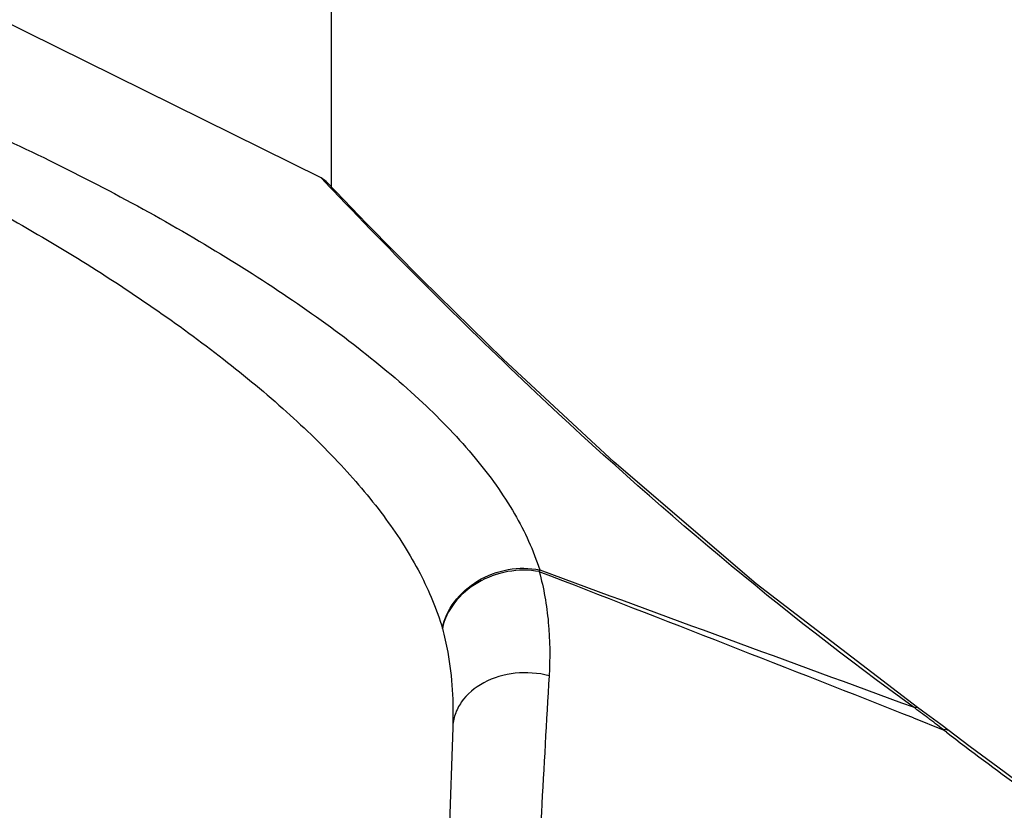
# Model space of a CAD drawing. Header units: millimetres. Extents: x 6 to 407, y 6 to 288.
# Tile 17 of 42: x 325 to 338, y 94 to 105. Entities that reach past the tile are written whole.
import ezdxf

# ---------------------------------------------------------------- set-up
doc = ezdxf.new("R2010")
doc.units = ezdxf.units.MM
doc.header["$LTSCALE"] = 23.1
doc.layers.get('0').update_dxf_attribs({"linetype": 'CONTINUOUS'})
for name, color, linetype in [('DM1-0-1-CLIS-A-TE_DXF_DIMENSION', 7, 'CONTINUOUS'), ('F40742_MAZAKDXF_CONTINUOUS_LINE', 7, 'CONTINUOUS'), ('F71728_LOCK_DXF_CONTINUOUS_LINE', 7, 'CONTINUOUS')]:
    doc.layers.add(name, color=color, linetype=linetype)
doc.styles.get("Standard").update_dxf_attribs({"font": 'txt', "width": 0.7})
doc.dimstyles.new('DIMSTYLE_1', dxfattribs={"dimtxt": 3, "dimasz": 3, "dimexe": 1, "dimexo": 1, "dimgap": 0.75, "dimtad": 1, "dimdsep": 46, "dimtxsty": 'STANDARD', "dimblk": '_FILLED', "dimblk1": '_FILLED', "dimblk2": '_FILLED', "dimcen": 0.09, "dimclrt": 5, "dimazin": 2, "dimtp": 0.01, "dimtm": 0.01, "dimtfac": 1, "dimtofl": 0, "dimtmove": 0, "dimatfit": 3, "dimldrblk": '_FILLED', "dimfxl": 1, "dimtolj": 1, "dimarcsym": 0})

# ---------------------------------------------------------------- blocks, each defined once
blk = doc.blocks.new('_FILLED')
at = {"color": 0, "linetype": 'BYBLOCK'}
blk.add_solid([(0, 0), (-1, 0.1667), (-1, -0.1667)], dxfattribs=at)
blk = doc.blocks.new('*D0')
at = {"layer": 'DM1-0-1-CLIS-A-TE_DXF_DIMENSION', "color": 2, "linetype": 'CONTINUOUS'}
for p, q in [((330.781, 136.296), (394.339, 136.296)), ((393.339, 136.296), (393.339, 100.321)), ((393.339, 64.346), (393.339, 100.321)), ((355.431, 64.346), (394.339, 64.346))]:
    blk.add_line(p, q, dxfattribs=at)
at = {"layer": 'DM1-0-1-CLIS-A-TE_DXF_DIMENSION', "color": 2, "linetype": 'CONTINUOUS', "xscale": 3, "yscale": 3, "zscale": 3}
for p, rotation in [((393.339, 136.296), 90), ((393.339, 64.346), 270)]:
    blk.add_blockref('_FILLED', p, dxfattribs=dict(at, rotation=rotation))
at = {"layer": 'DM1-0-1-CLIS-A-TE_DXF_DIMENSION', "color": 5, "linetype": 'CONTINUOUS', "insert": (389.589, 100.321), "char_height": 3, "width": 10.5, "attachment_point": 2, "rotation": 90, "line_spacing_factor": 0.9}
blk.add_mtext('71.95', dxfattribs=at)
blk = doc.blocks.new('*D2')
at = {"layer": 'DM1-0-1-CLIS-A-TE_DXF_DIMENSION', "color": 2, "linetype": 'CONTINUOUS'}
for p, q in [((273.271, 106.976), (273.271, 148.466)), ((369.271, 89.022), (369.271, 148.466)), ((273.271, 147.466), (321.271, 147.466)), ((369.271, 147.466), (321.271, 147.466))]:
    blk.add_line(p, q, dxfattribs=at)
at = {"layer": 'DM1-0-1-CLIS-A-TE_DXF_DIMENSION', "color": 2, "linetype": 'CONTINUOUS', "xscale": 3, "yscale": 3, "zscale": 3, "rotation": 180}
blk.add_blockref('_FILLED', (273.271, 147.466), dxfattribs=at)
at = {"layer": 'DM1-0-1-CLIS-A-TE_DXF_DIMENSION', "color": 2, "linetype": 'CONTINUOUS', "xscale": 3, "yscale": 3, "zscale": 3}
blk.add_blockref('_FILLED', (369.271, 147.466), dxfattribs=at)
at = {"layer": 'DM1-0-1-CLIS-A-TE_DXF_DIMENSION', "color": 5, "linetype": 'CONTINUOUS', "insert": (321.271, 151.216), "char_height": 3, "width": 4.2, "attachment_point": 2, "line_spacing_factor": 0.9}
blk.add_mtext('96', dxfattribs=at)

msp = doc.modelspace()

# ---------------------------------------------------------------- linework, layer by layer
at = {"layer": 'F40742_MAZAKDXF_CONTINUOUS_LINE', "color": 7, "linetype": 'CONTINUOUS'}
for p, q in [((328.632, 102.768), (311.307, 111.329)), ((328.703, 102.716), (328.632, 102.768)), ((328.835, 102.577), (328.703, 102.716)), ((336.736, 95.58), (336.67, 95.628)), ((336.981, 95.399), (336.736, 95.58)), ((330.406, 95.361), (330.03, 84.587)), ((338.125, 94.548), (337.835, 94.761))]:
    msp.add_line(p, q, dxfattribs=at)
at = {"layer": 'F40742_MAZAKDXF_CONTINUOUS_LINE', "color": 9, "linetype": 'CONTINUOUS'}
for p, q in [((328.757, 102.637), (328.632, 102.768)), ((328.795, 102.596), (328.757, 102.637)), ((336.612, 95.637), (336.67, 95.628)), ((336.615, 95.489), (337.014, 95.331)), ((337.058, 95.297), (337.014, 95.331))]:
    msp.add_line(p, q, dxfattribs=at)
at = {"layer": 'F40742_MAZAKDXF_CONTINUOUS_LINE', "color": 7, "linetype": 'CONTINUOUS'}
for points in [[(336.67, 95.628), (334.495, 97.296), (332.582, 98.933), (331.084, 100.324), (329.984, 101.401), (329.25, 102.147), (328.835, 102.577)], [(337.835, 94.761), (337.376, 95.102), (336.981, 95.399)]]:
    msp.add_lwpolyline(points, dxfattribs=at)
at = {"layer": 'F40742_MAZAKDXF_CONTINUOUS_LINE', "color": 9, "linetype": 'CONTINUOUS'}
for centre, radius, start, end in [((15.078, -719.654), 876.267, 68.472968, 68.826987), ((325.804, 81.028), 18.172, 52.7271, 53.5065), ((322.179, 76.264), 24.159, 52.1151, 52.7267), ((379.657, 151.148), 70.242, 232.66657, 233.68687)]:
    msp.add_arc(centre, radius, start, end, dxfattribs=at)
for points, knots in [([(317.274, 102.867), (317.313, 103.131), (317.412, 103.516), (317.673, 103.961), (317.928, 104.238), (318.247, 104.455), (318.628, 104.607), (319.067, 104.693), (319.751, 104.724), (320.71, 104.598), (321.925, 104.271), (323.204, 103.805), (324.498, 103.241), (325.768, 102.609), (326.98, 101.934), (328.104, 101.23), (329.114, 100.509), (329.987, 99.776), (330.704, 99.033), (331.248, 98.28), (331.495, 97.747), (331.579, 97.483)], [0, 0, 0, 0, 0.044926, 0.065902, 0.086584, 0.107826, 0.130527, 0.155415, 0.182914, 0.245804, 0.317582, 0.395115, 0.475377, 0.555835, 0.634423, 0.70945, 0.779564, 0.843795, 0.901655, 0.953348, 1, 1, 1, 1]), ([(317.944, 102.155), (317.958, 102.286), (317.998, 102.539), (318.105, 102.898), (318.265, 103.217), (318.486, 103.487), (318.771, 103.698), (319.117, 103.838), (319.517, 103.907), (320.139, 103.909), (320.997, 103.744), (322.066, 103.382), (323.172, 102.894), (324.275, 102.323), (325.347, 101.696), (326.365, 101.033), (327.309, 100.345), (328.158, 99.641), (328.896, 98.926), (329.507, 98.201), (329.977, 97.466), (330.192, 96.951), (330.268, 96.696)], [0, 0, 0, 0, 0.024626, 0.047817, 0.069774, 0.091043, 0.112532, 0.135315, 0.160302, 0.187986, 0.251219, 0.322663, 0.398867, 0.477013, 0.554991, 0.631179, 0.70428, 0.773266, 0.837398, 0.896317, 0.950212, 1, 1, 1, 1]), ([(336.612, 95.637), (334.822, 96.927), (332.15, 99.195), (329.682, 101.666), (328.795, 102.596)], [0, 0, 0, 0, 0.631803, 1, 1, 1, 1]), ([(330.268, 96.696), (330.292, 96.824), (330.413, 97.079), (330.735, 97.359), (331.144, 97.513), (331.44, 97.513), (331.579, 97.483)], [0, 0, 0, 0, 0.233235, 0.485426, 0.7462, 1, 1, 1, 1]), ([(331.573, 97.46), (331.434, 97.486), (331.141, 97.484), (330.736, 97.335), (330.416, 97.066), (330.293, 96.819), (330.268, 96.696)], [0, 0, 0, 0, 0.256308, 0.518762, 0.770238, 1, 1, 1, 1]), ([(331.572, 97.46), (331.633, 97.237), (331.715, 96.77), (331.718, 96.297), (331.704, 96.058)], [0, 0, 0, 0, 0.49089, 1, 1, 1, 1]), ([(330.268, 96.696), (330.296, 96.589), (330.393, 96.151), (330.418, 95.699), (330.406, 95.361)], [0, 0, 0, 0, 0.245463, 1, 1, 1, 1]), ([(331.704, 96.058), (331.556, 96.096), (331.25, 96.117), (330.825, 95.995), (330.549, 95.769), (330.431, 95.541), (330.408, 95.42), (330.406, 95.361)], [0, 0, 0, 0, 0.275313, 0.541375, 0.781485, 0.892684, 1, 1, 1, 1]), ([(331.704, 96.058), (331.633, 94.829), (331.488, 92.105), (331.358, 89.379), (331.289, 87.884)], [0, 0, 0, 0, 0.451255, 1, 1, 1, 1]), ([(337.014, 95.331), (337.02, 95.333), (337.042, 95.338), (337.067, 95.335), (337.08, 95.325)], [0, 0, 0, 0, 0.294828, 1, 1, 1, 1])]:
    msp.add_open_spline(points, degree=3, knots=knots, dxfattribs=at)
for points in [[(331.579, 97.483), (331.577, 97.475), (331.575, 97.467), (331.573, 97.46)], [(331.579, 97.483), (333.256, 96.866), (334.934, 96.251), (336.612, 95.637)]]:
    msp.add_open_spline(points, degree=3, dxfattribs=at)
at = {"layer": 'F71728_LOCK_DXF_CONTINUOUS_LINE', "color": 7, "linetype": 'CONTINUOUS'}
msp.add_line((328.77, 108.346), (328.77, 102.645), dxfattribs=at)

# ---------------------------------------------------------------- dimensions: what is measured, and where the dimension line sits
at = {"layer": 'DM1-0-1-CLIS-A-TE_DXF_DIMENSION', "color": 2, "linetype": 'CONTINUOUS'}
for base, p1, p2, angle, picture, middle in [((273.271, 147.466), (369.271, 88.022), (273.271, 105.976), 180, '*D2', (321.271, 147.466)), ((393.339, 136.296), (354.431, 64.346), (329.781, 136.296), 90, '*D0', (393.339, 100.387))]:
    dim = msp.add_linear_dim(base=base, p1=p1, p2=p2, angle=angle, dimstyle='DIMSTYLE_1', dxfattribs=at)
    dim.commit()
    dim.dimension.update_dxf_attribs({"geometry": picture, "text_midpoint": middle, "dimtype": 160})

doc.saveas('drawing.dxf')
